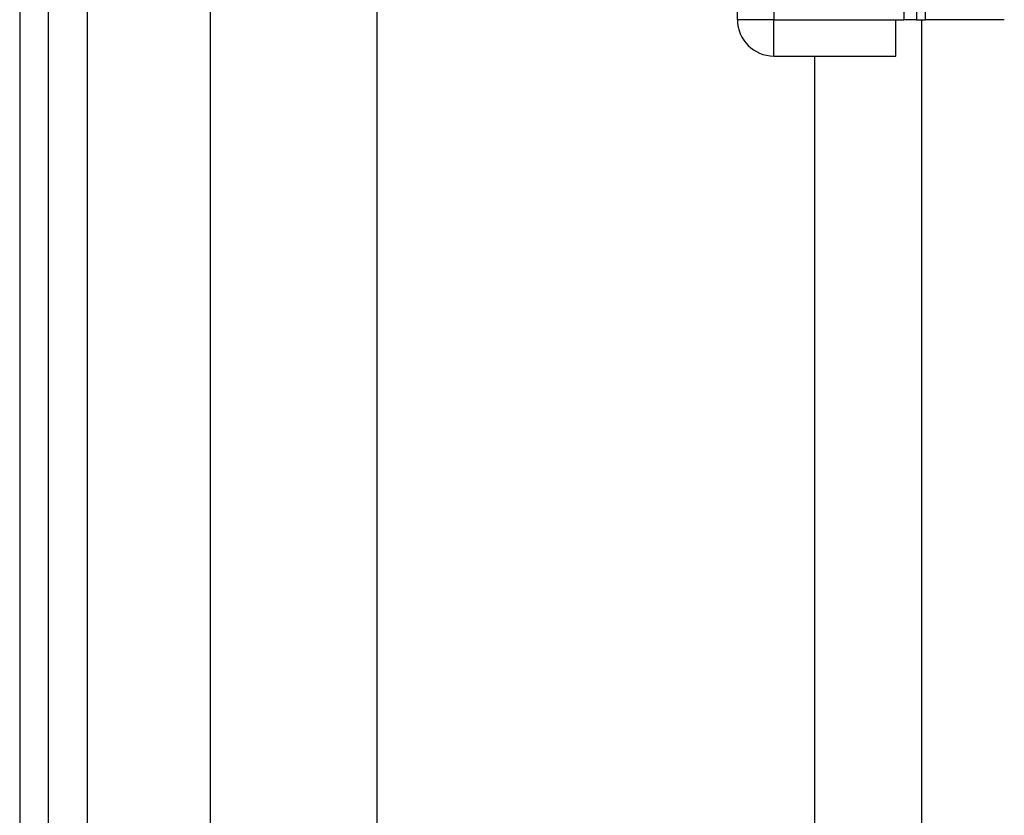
# Model space of a CAD drawing. Header units: inches. Extents: x 6 to 173, y 11 to 93.
# Tile 55 of 214: x 5.54 to 7.87, y 50.45 to 52.34. Entities that reach past the tile are written whole.
import ezdxf

# ---------------------------------------------------------------- set-up
doc = ezdxf.new("R2010")
doc.units = ezdxf.units.IN
doc.header["$MEASUREMENT"] = 0
doc.layers.add('Visible Edges(ANSI)', color=7, linetype='Continuous', lineweight=25)
doc.layers.add('Visible Tangent Edges(ANSI)', color=7, linetype='Continuous', lineweight=25)

msp = doc.modelspace()

# ---------------------------------------------------------------- linework, layer by layer
at = {"layer": 'Visible Edges(ANSI)'}
for p, q in [((5.5394, 70.6177), (5.5394, 29.1367)), ((5.6074, 29.1367), (5.6074, 70.6177)), ((5.9915, 50.2606), (5.9915, 66.1458)), ((6.3852, 66.1449), (6.3852, 50.2616)), ((7.2394, 52.3381), (7.2394, 55.1661)), ((7.6144, 52.2521), (7.6144, 52.3381)), ((7.6144, 52.3381), (7.6333, 52.3381)), ((7.6634, 52.3381), (7.6333, 52.3381)), ((7.6634, 52.3381), (7.6844, 52.3381)), ((7.6764, 47.4163), (7.6764, 52.3381)), ((7.8713, 52.3381), (7.6844, 52.3381)), ((7.3254, 52.2521), (7.6144, 52.2521)), ((7.4223, 50.1418), (7.4223, 52.2521))]:
    msp.add_line(p, q, dxfattribs=at)
msp.add_arc((7.3254, 52.3381), 0.086, 180, 270, dxfattribs=at)
at = {"layer": 'Visible Tangent Edges(ANSI)'}
for p, q in [((5.7004, 29.1367), (5.7004, 70.6177)), ((7.3254, 53.6464), (7.3254, 52.3381)), ((7.6333, 52.5052), (7.6333, 52.3381)), ((7.6634, 52.5052), (7.6634, 52.3381)), ((7.6844, 52.3381), (7.6844, 52.5052)), ((7.3254, 52.3381), (7.2394, 52.3381)), ((7.3254, 52.3381), (7.6144, 52.3381)), ((7.3254, 52.2521), (7.3254, 52.3381))]:
    msp.add_line(p, q, dxfattribs=at)

doc.saveas('drawing.dxf')
